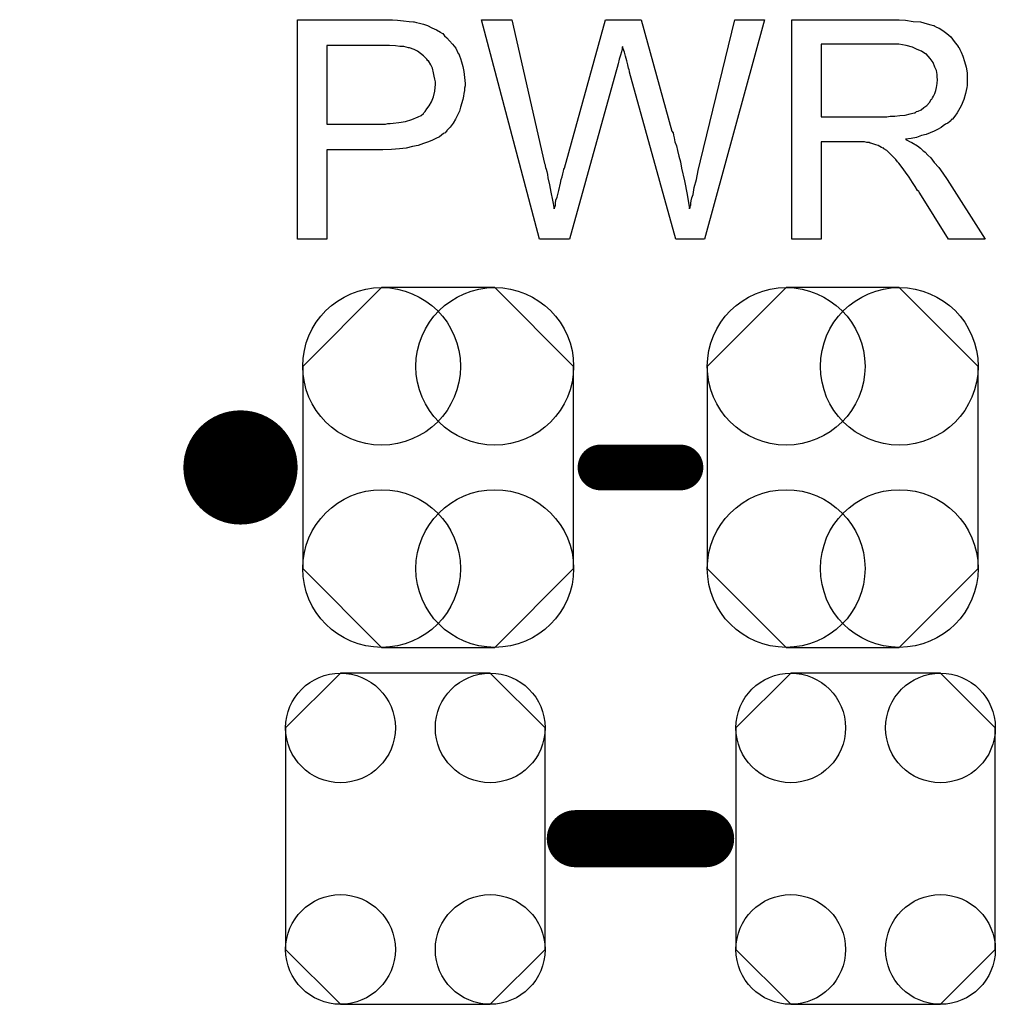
# Model space of a CAD drawing. Extents: x -0.07 to 0.95, y -0.15 to 1.54.
# Tile 8 of 21: x 0.52 to 0.69, y -0.03 to 0.14. Entities that reach past the tile are written whole.
import ezdxf

# ---------------------------------------------------------------- set-up
doc = ezdxf.new("R2010")
doc.units = 0
doc.layers.get('0').update_dxf_attribs({"linetype": 'CONTINUOUS'})
doc.layers.add('gto', color=2, linetype='CONTINUOUS')
doc.layers.add('gts', color=1, linetype='CONTINUOUS')

# ---------------------------------------------------------------- blocks, each defined once
blk = doc.blocks.new('D19')
at = {"const_width": 0.005}
blk.add_lwpolyline([(-0.0025, 0, 1), (0.0025, 0, 1)], format="xyb", close=True, dxfattribs=at)
blk = doc.blocks.new('D33')
at = {"const_width": 0.004}
blk.add_lwpolyline([(-0.002, 0, 1), (0.002, 0, 1)], format="xyb", close=True, dxfattribs=at)
blk = doc.blocks.new('D69')
at = {"const_width": 0.0984}
blk.add_lwpolyline([(-0.0315, 0), (0.0315, 0)], dxfattribs=at)
blk = doc.blocks.new('D81')
blk.add_lwpolyline([(0.0227, -0.0194), (0.0227, 0.0194), (0.0131, 0.029), (-0.0131, 0.029), (-0.0227, 0.0194), (-0.0227, -0.0194), (-0.0131, -0.029), (0.0131, -0.029)], close=True)
for centre in [(-0.0131, 0.0194), (0.0131, 0.0194), (-0.0131, -0.0194), (0.0131, -0.0194)]:
    blk.add_circle(centre, 0.0096)
blk = doc.blocks.new('D82')
blk.add_lwpolyline([(-0.0237, 0.0177), (-0.0237, -0.0177), (-0.0099, -0.0315), (0.0099, -0.0315), (0.0237, -0.0177), (0.0237, 0.0177), (0.0099, 0.0315), (-0.0099, 0.0315)], close=True)
for centre in [(-0.0099, 0.0177), (0.0099, 0.0177), (-0.0099, -0.0177), (0.0099, -0.0177)]:
    blk.add_circle(centre, 0.0138)

msp = doc.modelspace()

# ---------------------------------------------------------------- linework, layer by layer
at = {"layer": 'gto', "color": 2}
for points in [[(0.5866, 0.1434), (0.5875, 0.1433), (0.5885, 0.1432), (0.5895, 0.1431), (0.5903, 0.143), (0.5904, 0.143), (0.5908, 0.1429), (0.5913, 0.1428), (0.592, 0.1426), (0.5927, 0.1424), (0.5935, 0.142), (0.5943, 0.1416), (0.595, 0.1412), (0.5951, 0.1411), (0.5954, 0.141), (0.5957, 0.1406), (0.5961, 0.1402), (0.5966, 0.1397), (0.5971, 0.1391), (0.5977, 0.1384), (0.5981, 0.1375), (0.5982, 0.1374), (0.5983, 0.1371), (0.5985, 0.1366), (0.5987, 0.136), (0.5989, 0.1352), (0.5991, 0.1343), (0.5992, 0.1333), (0.5993, 0.1322), (0.5993, 0.1322), (0.5993, 0.132), (0.5993, 0.1318), (0.5992, 0.1314), (0.5992, 0.131), (0.5991, 0.1305), (0.599, 0.13), (0.5989, 0.1294), (0.5985, 0.1281), (0.5983, 0.1274), (0.598, 0.1267), (0.5976, 0.126), (0.5972, 0.1253), (0.5967, 0.1246), (0.5961, 0.124), (0.5961, 0.1239), (0.596, 0.1238), (0.5958, 0.1236), (0.5955, 0.1235), (0.5952, 0.1232), (0.5948, 0.1229), (0.5942, 0.1226), (0.5936, 0.1223), (0.5929, 0.122), (0.592, 0.1217), (0.5911, 0.1214), (0.5901, 0.1212), (0.589, 0.1209), (0.5878, 0.1208), (0.5864, 0.1207), (0.5849, 0.1206), (0.5751, 0.1206), (0.5751, 0.105), (0.57, 0.105), (0.57, 0.1434), (0.5858, 0.1434), (0.5866, 0.1434)], [(0.6412, 0.105), (0.6362, 0.105), (0.6281, 0.1342), (0.6281, 0.1343), (0.6281, 0.1344), (0.628, 0.1346), (0.6279, 0.1349), (0.6278, 0.1355), (0.6276, 0.1362), (0.6274, 0.137), (0.6272, 0.1377), (0.627, 0.1383), (0.6269, 0.1386), (0.6269, 0.1387), (0.6269, 0.1387), (0.6268, 0.1386), (0.6268, 0.1383), (0.6267, 0.1378), (0.6265, 0.1372), (0.6263, 0.1365), (0.6261, 0.1357), (0.6259, 0.135), (0.6257, 0.1342), (0.6176, 0.105), (0.6123, 0.105), (0.6022, 0.1434), (0.6075, 0.1434), (0.6132, 0.1182), (0.6132, 0.1182), (0.6133, 0.118), (0.6133, 0.1178), (0.6134, 0.1175), (0.6135, 0.1172), (0.6136, 0.1168), (0.6137, 0.1163), (0.6138, 0.1157), (0.6141, 0.1145), (0.6143, 0.1132), (0.6146, 0.1118), (0.6149, 0.1103), (0.6149, 0.1104), (0.615, 0.1106), (0.6151, 0.1109), (0.6151, 0.1113), (0.6152, 0.1118), (0.6154, 0.1123), (0.6157, 0.1135), (0.616, 0.1148), (0.6161, 0.1154), (0.6163, 0.1159), (0.6164, 0.1164), (0.6165, 0.1169), (0.6166, 0.1172), (0.6167, 0.1174), (0.6239, 0.1434), (0.6301, 0.1434), (0.6355, 0.1239), (0.6355, 0.1239), (0.6357, 0.1236), (0.6358, 0.1232), (0.6359, 0.1227), (0.636, 0.122), (0.6363, 0.1213), (0.6365, 0.1205), (0.6367, 0.1195), (0.637, 0.1185), (0.6372, 0.1174), (0.6377, 0.1152), (0.6382, 0.1128), (0.6386, 0.1103), (0.6386, 0.1104), (0.6387, 0.1105), (0.6387, 0.1107), (0.6388, 0.111), (0.6388, 0.1113), (0.6389, 0.1117), (0.639, 0.1122), (0.6392, 0.1128), (0.6394, 0.114), (0.6398, 0.1154), (0.6401, 0.117), (0.6405, 0.1187), (0.6465, 0.1434), (0.6517, 0.1434), (0.6412, 0.105)], [(0.6748, 0.1434), (0.6753, 0.1434), (0.6764, 0.1433), (0.6777, 0.1431), (0.679, 0.143), (0.6802, 0.1427), (0.6808, 0.1425), (0.6813, 0.1424), (0.6814, 0.1424), (0.6814, 0.1423), (0.6818, 0.1421), (0.6823, 0.1419), (0.6829, 0.1415), (0.6836, 0.141), (0.6843, 0.1404), (0.6849, 0.1396), (0.6856, 0.1387), (0.6856, 0.1386), (0.6857, 0.1386), (0.6859, 0.1382), (0.6861, 0.1377), (0.6864, 0.137), (0.6867, 0.1361), (0.687, 0.1351), (0.6872, 0.1341), (0.6872, 0.1329), (0.6872, 0.1329), (0.6872, 0.1328), (0.6872, 0.1325), (0.6872, 0.1322), (0.6872, 0.1319), (0.6871, 0.1315), (0.6869, 0.1305), (0.6866, 0.1294), (0.6861, 0.1283), (0.6854, 0.1271), (0.685, 0.1265), (0.6846, 0.126), (0.6845, 0.1259), (0.6844, 0.1259), (0.6843, 0.1257), (0.6841, 0.1255), (0.6838, 0.1253), (0.6834, 0.1251), (0.683, 0.1248), (0.6826, 0.1245), (0.682, 0.1242), (0.6814, 0.1239), (0.6807, 0.1236), (0.68, 0.1233), (0.6792, 0.1231), (0.6783, 0.1228), (0.6774, 0.1226), (0.6764, 0.1225), (0.6765, 0.1224), (0.6767, 0.1223), (0.6771, 0.1221), (0.6775, 0.1219), (0.6785, 0.1213), (0.679, 0.1209), (0.6794, 0.1205), (0.6796, 0.1204), (0.6798, 0.1202), (0.6803, 0.1197), (0.6808, 0.1192), (0.6814, 0.1184), (0.6822, 0.1175), (0.6829, 0.1165), (0.6837, 0.1154), (0.6903, 0.105), (0.6839, 0.105), (0.6789, 0.113), (0.6789, 0.113), (0.6788, 0.1132), (0.6787, 0.1133), (0.6785, 0.1135), (0.6781, 0.1142), (0.6776, 0.1149), (0.677, 0.1158), (0.6764, 0.1167), (0.6758, 0.1175), (0.6752, 0.1183), (0.6752, 0.1183), (0.675, 0.1185), (0.6747, 0.1189), (0.6743, 0.1193), (0.6735, 0.1201), (0.6731, 0.1205), (0.6726, 0.1208), (0.6726, 0.1209), (0.6725, 0.1209), (0.6722, 0.121), (0.6719, 0.1212), (0.6716, 0.1214), (0.6712, 0.1215), (0.6703, 0.1218), (0.6702, 0.1218), (0.6701, 0.1219), (0.6699, 0.1219), (0.6696, 0.1219), (0.6692, 0.122), (0.6688, 0.122), (0.6682, 0.122), (0.6616, 0.122), (0.6616, 0.105), (0.6565, 0.105), (0.6565, 0.1434), (0.6743, 0.1434), (0.6748, 0.1434)], [(0.5861, 0.1389), (0.5751, 0.1389), (0.5751, 0.1251), (0.5854, 0.1251), (0.5858, 0.1252), (0.5862, 0.1252), (0.5867, 0.1253), (0.5877, 0.1254), (0.5889, 0.1256), (0.59, 0.1259), (0.5911, 0.1264), (0.5916, 0.1266), (0.592, 0.127), (0.5921, 0.1271), (0.5923, 0.1273), (0.5926, 0.1278), (0.593, 0.1283), (0.5934, 0.129), (0.5938, 0.1299), (0.594, 0.1309), (0.5941, 0.1321), (0.5941, 0.1321), (0.5941, 0.1322), (0.5941, 0.1325), (0.594, 0.133), (0.5939, 0.1335), (0.5938, 0.1341), (0.5936, 0.1349), (0.5933, 0.1355), (0.5929, 0.1362), (0.5928, 0.1362), (0.5926, 0.1365), (0.5924, 0.1367), (0.592, 0.1371), (0.5915, 0.1375), (0.591, 0.1379), (0.5904, 0.1382), (0.5896, 0.1385), (0.5896, 0.1385), (0.5894, 0.1385), (0.589, 0.1386), (0.5886, 0.1387), (0.5879, 0.1387), (0.5871, 0.1388), (0.5861, 0.1389)], [(0.6737, 0.1391), (0.6616, 0.1391), (0.6616, 0.1264), (0.6731, 0.1264), (0.6737, 0.1265), (0.6745, 0.1265), (0.6754, 0.1266), (0.6763, 0.1267), (0.6772, 0.1269), (0.6779, 0.1271), (0.6781, 0.1271), (0.6783, 0.1273), (0.6786, 0.1274), (0.6791, 0.1276), (0.6796, 0.128), (0.6801, 0.1284), (0.6806, 0.1289), (0.6809, 0.1294), (0.681, 0.1295), (0.6811, 0.1297), (0.6813, 0.13), (0.6815, 0.1305), (0.6817, 0.131), (0.6818, 0.1315), (0.6819, 0.1322), (0.682, 0.1329), (0.682, 0.1329), (0.682, 0.133), (0.6819, 0.1333), (0.6819, 0.1338), (0.6818, 0.1345), (0.6815, 0.1351), (0.6812, 0.1359), (0.6807, 0.1366), (0.68, 0.1374), (0.6799, 0.1374), (0.6796, 0.1376), (0.6792, 0.1379), (0.6784, 0.1382), (0.6776, 0.1386), (0.6765, 0.1389), (0.6752, 0.1391), (0.6737, 0.1391)]]:
    msp.add_lwpolyline(points, dxfattribs=at)
at = {"layer": 'gto', "color": 2, "const_width": 0.01}
for points in [[(0.565, 0.065, 1), (0.555, 0.065)], [(0.555, 0.065, 1), (0.565, 0.065)]]:
    msp.add_lwpolyline(points, format="xyb", dxfattribs=at)
at = {"layer": 'gto', "color": 2}
for points, const_width in [([(0.555, 0.065), (0.555, 0.065)], 0.01), ([(0.565, 0.065), (0.565, 0.065)], 0.01), ([(0.565, 0.065), (0.565, 0.065)], 0.01), ([(0.623, 0.065), (0.637, 0.065)], 0.008), ([(0.6186, 0), (0.6414, 0)], 0.01)]:
    msp.add_lwpolyline(points, dxfattribs=dict(at, const_width=const_width))

# ---------------------------------------------------------------- block references
at = {"layer": 'gto'}
for name, p in [('D19', (0.555, 0.065)), ('D19', (0.555, 0.065)), ('D19', (0.565, 0.065)), ('D19', (0.565, 0.065)), ('D19', (0.565, 0.065)), ('D19', (0.565, 0.065)), ('D33', (0.623, 0.065)), ('D33', (0.637, 0.065)), ('D19', (0.6186, 0)), ('D19', (0.6414, 0))]:
    msp.add_blockref(name, p, dxfattribs=at)
at = {"layer": 'gts'}
for name, p in [('D82', (0.5946, 0.065)), ('D82', (0.6654, 0.065)), ('D69', (0.45, 0.029)), ('D81', (0.5906, 0)), ('D81', (0.6694, 0))]:
    msp.add_blockref(name, p, dxfattribs=at)

doc.saveas('drawing.dxf')
